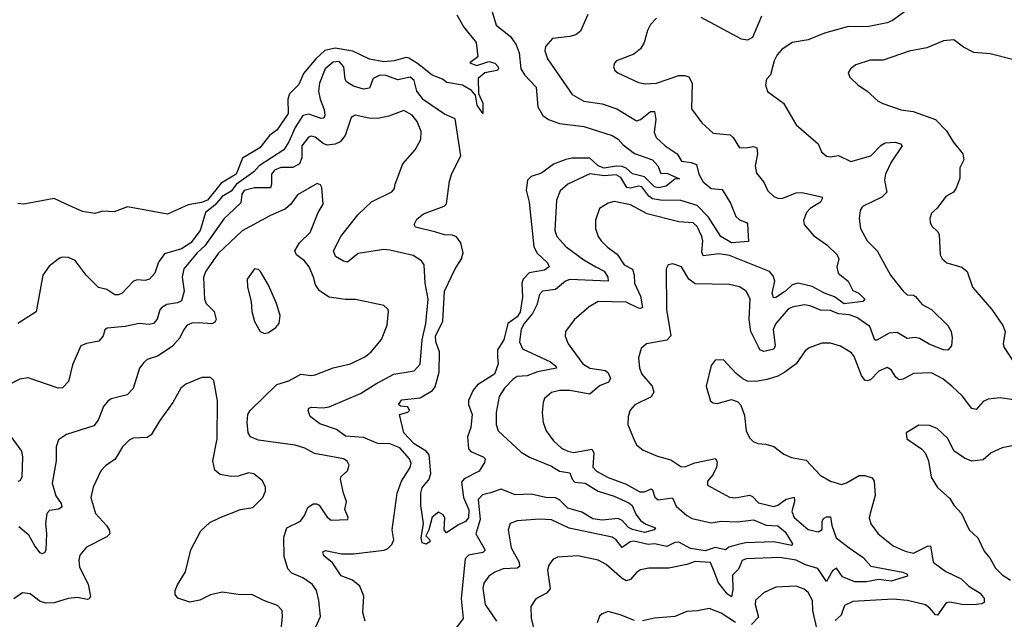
# Model space of a CAD drawing. Extents: x 2133461 to 2293071, y 753526 to 916327.
# Tile 43 of 256: x 2229234 to 2234105, y 790352 to 793319. Entities that reach past the tile are written whole.
import ezdxf

# ---------------------------------------------------------------- set-up
doc = ezdxf.new("R2010")
doc.units = 0

msp = doc.modelspace()

# ---------------------------------------------------------------- linework, layer by layer
at = {"layer": '0CON10XD'}
for points in [[(2231558.8, 793401.2), (2231591.8, 793291.8), (2231662.5, 793235), (2231690.7, 793195), (2231704.7, 793154.7), (2231712.8, 793075), (2231731.5, 793045), (2231789.3, 792985), (2231797.6, 792887.6), (2231821.8, 792845), (2231850, 792825), (2231904.3, 792804.3), (2232025, 792790.3), (2232165, 792745.8), (2232195, 792727.3), (2232219.8, 792699.8), (2232275, 792656), (2232364.5, 792625), (2232391.5, 792595), (2232405, 792557.5), (2232435, 792560), (2232498.3, 792531.7), (2232475, 792530), (2232431.9, 792495), (2232394, 792486), (2232375, 792491.2), (2232325, 792540.6), (2232285, 792550.6), (2232265, 792556.5), (2232234.2, 792584.2), (2232215, 792592.9), (2232185, 792594.1), (2232125, 792584.3), (2232095, 792595.4), (2232055, 792632.6), (2231965, 792632.6), (2231935, 792627.5), (2231875, 792603.5), (2231815, 792558.5), (2231765, 792541.9), (2231746, 792525), (2231739.7, 792475), (2231754.8, 792415), (2231777.8, 792195), (2231793.1, 792163.1), (2231844.4, 792115), (2231853.1, 792095), (2231830.6, 792079.4), (2231755, 792065.6), (2231725.2, 792035), (2231718.3, 792015), (2231721.4, 791945), (2231709.1, 791870.9), (2231695, 791848.4), (2231649.3, 791815), (2231628.6, 791735), (2231598.3, 791685), (2231597.8, 791647.8), (2231600.5, 791615), (2231582.9, 791565), (2231498.7, 791511.3), (2231477.5, 791485), (2231454.3, 791435), (2231454.4, 791415), (2231472.5, 791365), (2231465, 791300), (2231449.5, 791255), (2231454.4, 791195), (2231465, 791182.5), (2231526.2, 791155), (2231536, 791145), (2231532.7, 791127.3), (2231507.5, 791085), (2231433.3, 791046.7), (2231420.3, 791029.7), (2231429.7, 790955), (2231456.1, 790893.9), (2231455, 790853.8), (2231438.8, 790835), (2231401.8, 790818.2), (2231345, 790780), (2231333.3, 790795), (2231337.5, 790855), (2231329.3, 790869.3), (2231305, 790882.5), (2231275, 790857.5), (2231258, 790795), (2231242.5, 790765), (2231262.5, 790745), (2231262.5, 790735), (2231245, 790724), (2231225, 790730), (2231220, 790755), (2231232, 790825), (2231218.8, 790915), (2231218, 790975), (2231225, 791002.5), (2231235, 791015.6), (2231257.5, 791042.5), (2231267.5, 791072.5), (2231260.4, 791165), (2231244.1, 791184.1), (2231185, 791219.7), (2231135, 791273.8), (2231113.3, 791365), (2231153.6, 791376.4), (2231162.5, 791385), (2231153.6, 791403.6), (2231117, 791407), (2231107.5, 791415), (2231125, 791437.5), (2231215, 791446.8), (2231276.3, 791483.7), (2231288.5, 791501.5), (2231308.8, 791575), (2231310.8, 791675), (2231291.8, 791725), (2231290.7, 791755), (2231327, 791825), (2231335.8, 791975.8), (2231388.7, 792085), (2231419.7, 792135), (2231427.2, 792165), (2231416.2, 792215), (2231395, 792243.8), (2231375, 792252.8), (2231335, 792254.7), (2231293.1, 792266.9), (2231192.5, 792292.5), (2231185.6, 792305.6), (2231198.1, 792331.9), (2231231.6, 792358.4), (2231334.5, 792395.5), (2231345, 792406.7), (2231359.8, 792520.2), (2231372.2, 792557.8), (2231415.7, 792645), (2231387.6, 792827.6), (2231335, 792850.4), (2231232.3, 792922.3), (2231198.3, 792965), (2231185, 793018.1), (2231165, 793034.6), (2231105, 793021.6), (2231045, 793042.6), (2231015, 793044), (2230983.1, 793026.9), (2230965, 792980), (2230935.5, 792974.5), (2230885, 792990.3), (2230851.3, 793011.3), (2230844.3, 793025), (2230837.8, 793085), (2230815, 793111.1), (2230785, 793108.1), (2230745, 793075.3), (2230717.8, 793005), (2230711.7, 792965), (2230720, 792925), (2230740.3, 792875), (2230743.8, 792846.2), (2230738.1, 792831.9), (2230725, 792830.4), (2230665, 792851.3), (2230635, 792845.3), (2230596.7, 792785), (2230565, 792714.6), (2230540, 792675), (2230418.5, 792595), (2230392.4, 792565), (2230306.4, 792505), (2230279.6, 792470.4), (2230235, 792443.9), (2230198.6, 792401.4), (2230153.5, 792365), (2230126.3, 792275), (2230081, 792215), (2230035, 792185.2), (2229950.5, 792159.5), (2229921.1, 792118.9), (2229901.9, 792065), (2229875.8, 792035), (2229855, 792027.8), (2229815, 792031.1), (2229796.2, 792025), (2229740, 791965), (2229723, 791957), (2229705, 791957.1), (2229665, 791982.9), (2229623.8, 791993.8), (2229563.1, 792055), (2229507.4, 792127.4), (2229475, 792141.4), (2229445, 792144.2), (2229430.9, 792139.1), (2229380.2, 792099.8), (2229348.1, 792055), (2229315, 791873.3), (2229225, 791815.8)], [(2233675, 793404), (2233552, 793315), (2233525, 793302.5), (2233426.1, 793283.9), (2233335, 793285.6), (2233215, 793251.4), (2233135, 793219.4), (2233055, 793205.7), (2233005, 793171.1), (2232981.5, 793145), (2232966.9, 793115), (2232948.8, 793045), (2232928.8, 793025), (2232923.9, 792996.1), (2232932.7, 792962.7), (2233012.5, 792905), (2233075, 792798.8), (2233183.9, 792703.9), (2233200, 792665), (2233225, 792643.8), (2233245, 792639.2), (2233285, 792646.7), (2233345, 792616.4), (2233444.4, 792645), (2233495, 792697.1), (2233515, 792708.5), (2233565, 792712.7), (2233591.2, 792705), (2233600, 792695), (2233545, 792612.9), (2233517.3, 792555), (2233512.2, 792525), (2233523.1, 792465), (2233499.1, 792440.9), (2233404, 792395), (2233392.5, 792375), (2233387.1, 792335), (2233393.3, 792285), (2233426.7, 792225), (2233475.4, 792175), (2233542.2, 792055), (2233604.5, 791975), (2233625, 791956.9), (2233655, 791955.6), (2233665, 791949.2), (2233699.2, 791909.2), (2233745, 791884.3), (2233825, 791805.8), (2233842.9, 791775), (2233847.8, 791745), (2233844.4, 791705), (2233825, 791684.2), (2233805, 791685.4), (2233733.1, 791713.1), (2233685, 791741.4), (2233664.7, 791745.3), (2233625, 791740.9), (2233575, 791770.9), (2233535, 791767.5), (2233475, 791733.5), (2233465, 791733.1), (2233440.2, 791800.2), (2233375, 791845.4), (2233337.4, 791857.4), (2233285, 791863.5), (2233245, 791880.3), (2233195, 791881.4), (2233145, 791902.5), (2233115, 791907.5), (2233055, 791895.5), (2233035, 791885.5), (2232974.1, 791815), (2232960.8, 791785), (2232972.2, 791705), (2232965, 791687.8), (2232915, 791676.1), (2232895.6, 791685), (2232889.2, 791699.2), (2232851.1, 791775), (2232842.4, 791835), (2232846.9, 791936.9), (2232827.1, 791975), (2232795, 791996.5), (2232745, 792008.5), (2232575, 792011.4), (2232544.6, 792034.6), (2232508.8, 792095), (2232465, 792111.2), (2232442.5, 792105), (2232432.5, 792085), (2232433.5, 791885), (2232455.4, 791755), (2232435, 791732.7), (2232334.5, 791715.5), (2232309.2, 791690.8), (2232295.8, 791645), (2232300, 791595), (2232311.9, 791565), (2232362.9, 791505), (2232370.8, 791475), (2232357.4, 791452.6), (2232276.8, 791413.2), (2232253.2, 791386.8), (2232244.2, 791355), (2232242.9, 791315), (2232272.2, 791242.2), (2232286, 791215), (2232317.9, 791187.9), (2232388.7, 791158.7), (2232455, 791141.1), (2232505, 791107.8), (2232525, 791106.9), (2232573.3, 791126.7), (2232676.7, 791146.7), (2232685, 791130), (2232680.8, 791105), (2232662.9, 791067.1), (2232636, 791035), (2232635.9, 791015.9), (2232745, 790955.7), (2232775, 790952.2), (2232845, 790966.5), (2232859.5, 790959.5), (2232888.4, 790928.4), (2232965, 790910), (2232985, 790916.9), (2233025, 790946.7), (2233065, 790956.7), (2233067.5, 790935), (2233053.1, 790885), (2233064.7, 790854.7), (2233135, 790796.4), (2233184.7, 790784.7), (2233204.7, 790795.3), (2233203.5, 790835), (2233210, 790850), (2233225, 790859.3), (2233245, 790858.6), (2233251.9, 790815), (2233272.8, 790755), (2233337.6, 790705), (2233407.1, 790657.1), (2233444.2, 790614.2), (2233603.3, 790585), (2233624, 790575), (2233625.6, 790564.4), (2233545, 790540.7), (2233485, 790547.8), (2233422.8, 790537.2), (2233365, 790537.5), (2233305, 790561), (2233275, 790604.3), (2233255, 790592.2), (2233225, 790538.8), (2233183, 790603), (2233121.6, 790621.6), (2233075, 790644.3), (2232995, 790657), (2232828.5, 790651.5), (2232807.9, 790642.1), (2232790.2, 790599.8), (2232759.9, 790570.1), (2232762.5, 790497.5), (2232755, 790462.9), (2232735, 790475.4), (2232691.6, 790531.6), (2232668.8, 790588.8), (2232652.2, 790632.2), (2232575, 790637.1), (2232535, 790622.3), (2232445, 790605.4), (2232345.6, 790604.4), (2232305, 790596.9), (2232285, 790583.1), (2232255, 790547.8), (2232235, 790542.1), (2232215, 790553.1), (2232135, 790623.6), (2232095, 790644.5), (2231995, 790665.4), (2231895, 790659.4), (2231872.1, 790647.9), (2231851.1, 790618.9), (2231844.4, 790595), (2231858.1, 790501.9), (2231839.5, 790480.5), (2231787.2, 790452.8), (2231762.9, 790415), (2231764.2, 790355.8), (2231792.2, 790245)], [(2231396.7, 793343.3), (2231431.9, 793281.9), (2231492.5, 793205), (2231500, 793135), (2231460, 793105), (2231495, 793092.5), (2231555, 793111.2), (2231585, 793103.3), (2231601.2, 793085), (2231603.3, 793075), (2231595, 793066.7), (2231534.3, 793055.7), (2231502.2, 793027.8), (2231504.2, 792954.2), (2231525.5, 792905), (2231525, 792853.8), (2231497.8, 792895), (2231488.6, 792945), (2231468.6, 792968.6), (2231425, 792993.8), (2231347.2, 793007.2), (2231325, 793023.8), (2231275, 793044.4), (2231202.6, 793102.6), (2231159, 793129), (2231145, 793130.9), (2231086.7, 793115), (2231035, 793109.5), (2230965, 793123.8), (2230882.7, 793162.7), (2230795, 793177.9), (2230743.3, 793166.7), (2230699.6, 793125), (2230638, 793052), (2230615, 792997.5), (2230567.9, 792952.1), (2230560.4, 792925), (2230561.9, 792855), (2230506.8, 792773.2), (2230469.2, 792745), (2230422.5, 792685), (2230336.5, 792633.5), (2230305.2, 792555), (2230230.5, 792509.5), (2230162.6, 792425), (2230133.8, 792413.8), (2230068, 792402), (2229965, 792355.5), (2229767.5, 792392.5), (2229701.9, 792368.1), (2229645, 792371.4), (2229605, 792360), (2229545, 792370), (2229464.3, 792405.7), (2229405, 792434.4), (2229255, 792406.5), (2229225, 792409.4)], [(2232045, 793344), (2232007.6, 793262.4), (2231985, 793243.5), (2231955, 793235.5), (2231870, 793225), (2231834.5, 793185.5), (2231832.5, 793165), (2231845.8, 793125), (2231967.8, 792947.8), (2232024.7, 792914.7), (2232115, 792902.8), (2232188.3, 792878.3), (2232285, 792818.2), (2232305, 792824.6), (2232355, 792863.8), (2232373.7, 792863.7), (2232381.7, 792825), (2232372, 792762), (2232382.7, 792735), (2232427.7, 792695), (2232486.1, 792655), (2232508.5, 792618.5), (2232555, 792612.5), (2232581.4, 792601.4), (2232593.5, 792555), (2232615, 792516.2), (2232655, 792483.3), (2232708.9, 792478.9), (2232750.9, 792410.9), (2232776.7, 792345), (2232795, 792327.8), (2232830, 792315), (2232835, 792307.5), (2232838.8, 792221.2), (2232755, 792214.4), (2232702, 792245), (2232641.3, 792341.3), (2232585, 792398.5), (2232505, 792423.9), (2232404.8, 792425.2), (2232365, 792432.5), (2232345.7, 792445.7), (2232311.5, 792491.5), (2232295, 792494.5), (2232255, 792484.3), (2232237.5, 792487.5), (2232207.1, 792537.1), (2232185, 792551.4), (2232125, 792545.8), (2232054.8, 792555.2), (2231945.3, 792504.7), (2231908.3, 792471.7), (2231890, 792425), (2231882.1, 792275), (2231891.9, 792245), (2231937.3, 792195), (2232025, 792129.8), (2232084.9, 792094.9), (2232124.7, 792074.7), (2232143.5, 792045), (2232145.4, 792024.6), (2231955, 792032.4), (2231933.6, 792025), (2231885, 791982.9), (2231820, 791975), (2231805, 791958), (2231792.4, 791907.6), (2231771.4, 791865), (2231730.2, 791815), (2231715, 791787.1), (2231707.2, 791725), (2231720.7, 791690.7), (2231859.4, 791625), (2231885.6, 791605), (2231888.8, 791595), (2231795, 791576.7), (2231745, 791557), (2231695, 791552.6), (2231675, 791540), (2231631.8, 791495), (2231605.4, 791454.6), (2231590.8, 791375), (2231590.9, 791315), (2231600.4, 791285), (2231715, 791178.4), (2231756.4, 791153.6), (2231865, 791109.7), (2231905, 791084.2), (2231955, 791076.8), (2231967.6, 791045), (2231980.5, 791030.5), (2232031.5, 791025), (2232095, 790985.5), (2232175, 790961.3), (2232247.8, 790927.8), (2232263.2, 790915), (2232282, 790872), (2232305, 790841.2), (2232332.2, 790822.2), (2232380, 790805), (2232373.3, 790795), (2232325, 790781.2), (2232265, 790796.1), (2232245, 790805.3), (2232215, 790840), (2232195, 790850.9), (2232115, 790841.5), (2232068.9, 790848.9), (2232015, 790882.1), (2231945, 790900.9), (2231905, 790943.3), (2231885, 790951.9), (2231836.7, 790955), (2231765, 790971.4), (2231685, 790967.8), (2231615, 790996.2), (2231562.7, 790977.3)], [(2232385, 793325.6), (2232354.7, 793295.3), (2232340, 793265), (2232323.6, 793205), (2232305, 793174.4), (2232271.7, 793148.3), (2232186.2, 793115), (2232175.8, 793104.2), (2232171.2, 793085), (2232177.7, 793067.7), (2232193.3, 793055), (2232295, 793007.8), (2232328.7, 793001.3), (2232385, 793004.5), (2232495, 793043.1), (2232525, 793042.9), (2232545, 793035.5), (2232561.1, 793005), (2232557.5, 792877.5), (2232608, 792808), (2232665, 792756.9), (2232748.5, 792748.5), (2232764, 792735), (2232794.4, 792684.4), (2232834.5, 792685.5), (2232865, 792691.9), (2232880.8, 792685), (2232883.6, 792655), (2232872.7, 792595), (2232879.7, 792559.7), (2232915.4, 792515.4), (2232935, 792472.5), (2232965, 792444.5), (2232984.7, 792434.7), (2233005, 792433.9), (2233075, 792461.2), (2233104.1, 792464.1), (2233201.4, 792441.4), (2233206, 792435), (2233195.6, 792415), (2233145, 792383.6), (2233126.4, 792365), (2233112.2, 792325), (2233114.3, 792305), (2233161.2, 792251.2), (2233227.5, 792205), (2233278.6, 792155), (2233286.9, 792135), (2233275.8, 792094.2), (2233282.9, 792065), (2233332, 792025), (2233355, 791978.1), (2233385.8, 791965.8), (2233415.6, 791935), (2233405.2, 791924.8), (2233313.4, 791913.4), (2233265, 791947.1), (2233215, 791964.8), (2233155, 791998.5), (2233085, 792015.2), (2233055, 792007.1), (2233022.5, 791975), (2232975, 791944.6), (2232962.8, 791942.8), (2232956.4, 791965), (2232969.7, 792025), (2232960.9, 792050.9), (2232942.9, 792072.9), (2232745, 792151), (2232695, 792159.5), (2232615, 792149.6), (2232607.9, 792167.9), (2232613, 792225), (2232609.2, 792245), (2232585, 792294.6), (2232565, 792312.8), (2232495, 792318.4), (2232338.2, 792358.2), (2232255, 792402.3), (2232175, 792418.2), (2232145, 792410.6), (2232102.9, 792385), (2232082.6, 792327.4), (2232082.2, 792285), (2232096.1, 792246.1), (2232110.6, 792225), (2232142.4, 792192.4), (2232189.1, 792159.1), (2232224.6, 792105), (2232265, 792083.5), (2232274.1, 792055), (2232275.3, 792015), (2232305, 791950.6), (2232315, 791894.4), (2232305, 791888.8), (2232295, 791891.6), (2232235, 791921.6), (2232095, 791923.6), (2232051.7, 791898.3), (2231976.4, 791833.6), (2231934.2, 791775), (2231933.2, 791753.2), (2231947.5, 791715), (2232020.5, 791615), (2232055, 791594.7), (2232132.1, 791582.1), (2232145, 791570.6), (2232157.2, 791542.8), (2232147.1, 791525), (2232102.8, 791507.2), (2232055, 791465.9), (2231955, 791483.4), (2231905, 791483.8), (2231865, 791474.4), (2231830.8, 791445), (2231822.9, 791425), (2231818.6, 791375), (2231824.4, 791325), (2231838.1, 791285), (2231874.1, 791234.1), (2231915, 791197.9), (2231945, 791183.1)], [(2232903.6, 793336.4), (2232859.7, 793230.3), (2232835, 793216.9), (2232805, 793222.5), (2232605, 793328.9)], [(2234145, 793122), (2234035, 793150), (2233955, 793156.7), (2233903.3, 793183.3), (2233855, 793218.8), (2233805, 793213.8), (2233721.3, 793178.7), (2233635, 793163.5), (2233505, 793118.6), (2233442, 793118), (2233371.2, 793095), (2233343.8, 793075), (2233333.3, 793055), (2233341.2, 793035), (2233381.2, 792995), (2233425, 792966), (2233481.2, 792915), (2233503.4, 792903.4), (2233595, 792872.2), (2233654.5, 792864.5), (2233764.6, 792824.6), (2233819.4, 792769.4), (2233852.5, 792715), (2233900, 792655), (2233904.2, 792625), (2233885.7, 792585), (2233884.4, 792535), (2233867.5, 792485), (2233854.4, 792465.6), (2233815.7, 792444.3), (2233773.4, 792386.6), (2233745, 792360.8), (2233737.3, 792335), (2233738.9, 792315), (2233746.4, 792296.4), (2233775, 792271.2), (2233782.5, 792255), (2233787.5, 792155), (2233797.5, 792135), (2233820, 792115), (2233894.3, 792094.3), (2233921.9, 792071.9), (2233947.5, 791995), (2234042.9, 791885), (2234097.1, 791805), (2234110, 791775), (2234099.2, 791715), (2234103.8, 791696.2), (2234150.8, 791625)], [(2230942.3, 790342.3), (2230931.2, 790385), (2230935.9, 790465.9), (2230916.7, 790515), (2230880, 790545), (2230825, 790567.5), (2230780.9, 790630.9), (2230739.2, 790665), (2230733.8, 790685), (2230747.5, 790692.5), (2230826, 790676), (2230885, 790676.2), (2231036.5, 790693.5), (2231055, 790701.5), (2231075, 790722.2), (2231084, 790745), (2231077.3, 790795), (2231101.2, 790975), (2231122.9, 791035), (2231165, 791102), (2231170.9, 791125), (2231161.8, 791145), (2231115, 791200.9), (2231065, 791219.4), (2231005, 791221.9), (2230935, 791250.6), (2230845, 791257.9), (2230801.3, 791291.3), (2230718.7, 791318.7), (2230671.5, 791355), (2230660.8, 791385), (2230664.2, 791395.8), (2230678.1, 791401.9), (2230735, 791397.3), (2230765, 791403.1), (2230920.6, 791469.4), (2230995, 791516.4), (2231085, 791564.7), (2231185, 791580.6), (2231215.4, 791614.6), (2231225.3, 791735.3), (2231243.3, 791815), (2231255.3, 791935), (2231240.4, 792015), (2231234.3, 792105), (2231222, 792125), (2231181.2, 792151.2), (2231065, 792178.2), (2231035, 792181.2), (2230907.6, 792162.4), (2230855, 792119.4), (2230835, 792123.1), (2230796.6, 792146.6), (2230786.9, 792175), (2230822.7, 792245), (2230906.4, 792353.6), (2230975, 792417.5), (2231075, 792467.1), (2231087.3, 792482.7), (2231091.9, 792505), (2231129.2, 792605), (2231190.8, 792675), (2231218.6, 792725), (2231219.2, 792765), (2231199.4, 792815), (2231175, 792845.6), (2231135, 792868.6), (2231059.4, 792840.6), (2231005, 792829.5), (2230960.8, 792830.8), (2230893.9, 792846.1), (2230874.5, 792835), (2230844.4, 792745.6), (2230820, 792715), (2230795, 792702), (2230755, 792698.3), (2230735, 792705.9), (2230695, 792737.5), (2230675, 792741.9), (2230662.8, 792737.2), (2230628.9, 792695), (2230629.5, 792635), (2230617.3, 792605), (2230585, 792588), (2230525, 792587.4), (2230495, 792574.2), (2230479, 792555), (2230480.2, 792505), (2230474.2, 792485.8), (2230395, 792486.9), (2230345, 792472.8), (2230332.5, 792455), (2230328.2, 792411.8), (2230266.1, 792355), (2230245.5, 792334.5), (2230149.8, 792200.2), (2230111, 792165), (2230045.8, 792085), (2230038.3, 792045), (2230047.1, 791975), (2230035, 791927.5), (2230015, 791917.7), (2229961.2, 791908.8), (2229936.5, 791895), (2229927.2, 791882.8), (2229913.4, 791836.6), (2229895, 791815.6), (2229875, 791810.8), (2229825, 791815.8), (2229755, 791800), (2229667.1, 791792.9), (2229655.7, 791784.3), (2229647.1, 791755), (2229625, 791728.6), (2229565, 791717.1), (2229536.2, 791705), (2229495, 791611.2), (2229475, 791528), (2229445, 791497.1), (2229424.2, 791495.8), (2229275, 791546.9), (2229235, 791540.6), (2229158.5, 791501.5)], [(2230698.5, 790315), (2230721.8, 790365), (2230714.2, 790445), (2230702.4, 790495), (2230683.1, 790523.1), (2230635, 790557.5), (2230579.6, 790579.6), (2230560.6, 790600.6), (2230542.9, 790662.9), (2230541.2, 790758.8), (2230556.1, 790803.9), (2230623.4, 790836.6), (2230643.4, 790865), (2230659.5, 790905), (2230685, 790923), (2230703, 790923), (2230715.9, 790915.9), (2230755, 790856.9), (2230775, 790841.9), (2230857.5, 790845), (2230858.8, 790855), (2230842, 790895), (2230851.2, 790935), (2230835.8, 790975.8), (2230821.1, 791045), (2230825, 791058), (2230855, 791086), (2230863.6, 791115), (2230854.1, 791134.1), (2230835.7, 791145.7), (2230692.3, 791172.3), (2230645, 791197.7), (2230596.9, 791213.1), (2230415, 791238.2), (2230375, 791254.4), (2230364.6, 791275), (2230359.2, 791325), (2230362.9, 791365), (2230374.7, 791385.3), (2230506.6, 791513.4), (2230565, 791531.4), (2230625, 791565.4), (2230675, 791558.1), (2230695, 791561.9), (2230785, 791595.6), (2230870, 791615), (2230945, 791651.4), (2230972.9, 791675), (2231024.5, 791735.5), (2231052.2, 791807.8), (2231058, 791875), (2231055, 791886.7), (2231035, 791903.8), (2230895, 791934.4), (2230843.7, 791933.7), (2230765, 791945.5), (2230716.4, 791976.4), (2230696.5, 792006.5), (2230687.9, 792045), (2230665.2, 792095.2), (2230643.6, 792125), (2230603.6, 792155), (2230595.5, 792175), (2230618.2, 792215), (2230671.5, 792265), (2230710.6, 792365), (2230735.6, 792405), (2230728.3, 792488.3), (2230721.7, 792501.7), (2230705, 792508.8), (2230607.6, 792452.4), (2230574.5, 792405), (2230548.1, 792381.9), (2230471.7, 792348.3), (2230335, 792274), (2230215, 792161.5), (2230153.9, 792075), (2230142.9, 792045), (2230147.8, 791935), (2230156.6, 791915), (2230196.1, 791875), (2230205.3, 791834.7), (2230198.7, 791821.3), (2230185, 791814), (2230119.2, 791819.2), (2230085, 791817.6), (2230062.3, 791807.7), (2230045, 791785.7), (2230025.8, 791744.2), (2229988.1, 791701.9), (2229915, 791654.5), (2229865, 791637.5), (2229847.4, 791622.6), (2229826.3, 791593.7), (2229795.8, 791494.2), (2229765, 791462.2), (2229686.8, 791443.2), (2229669.1, 791430.9), (2229649.2, 791405), (2229622.2, 791337.8), (2229601.1, 791308.9), (2229465, 791265.8), (2229425, 791240), (2229414.3, 791205.7), (2229413.6, 791136.4), (2229394.6, 791025), (2229412.4, 790962.4), (2229439.5, 790925), (2229442.9, 790907.1), (2229425, 790896.9), (2229380.4, 790889.6), (2229368.5, 790875), (2229362.1, 790825), (2229366.8, 790775), (2229363.1, 790695), (2229358.2, 790681.8), (2229345, 790675.8), (2229335, 790680), (2229308.8, 790715), (2229278.5, 790768.5), (2229228.9, 790808.9)], [(2230445, 791766.2), (2230465, 791771.2), (2230501.2, 791795), (2230518, 791815), (2230522.5, 791855), (2230504.3, 791915), (2230464.2, 792005), (2230425, 792073.3), (2230415, 792083.3), (2230395, 792086.2), (2230358.8, 792035), (2230360, 791995), (2230378.9, 791925), (2230381.9, 791875), (2230395.7, 791825.7), (2230423.3, 791775), (2230445, 791766.2)], [(2234164.1, 791435.9), (2234085, 791446.9), (2234025, 791441.5), (2234001.2, 791428.8), (2233965, 791390), (2233945, 791394.2), (2233896.7, 791456.7), (2233845.3, 791505.3), (2233800.9, 791540.9), (2233745, 791570.6), (2233655, 791567.5), (2233605, 791539.6), (2233585, 791536.4), (2233569.1, 791549.1), (2233545, 791586), (2233525, 791597.1), (2233485, 791579.5), (2233442.7, 791537.3), (2233425, 791531.5), (2233415.3, 791535.3), (2233397.7, 791557.7), (2233361.9, 791651.9), (2233349.6, 791669.6), (2233295, 791703.5), (2233245, 791718.5), (2233201.8, 791718.2), (2233138.8, 791695), (2233120.6, 791679.4), (2233075.6, 791615), (2233020, 791575), (2232985, 791554.4), (2232931.1, 791538.9), (2232875, 791527.8), (2232835, 791529.4), (2232811.1, 791541.1), (2232778.7, 791568.7), (2232715.8, 791635.8), (2232675, 791633.3), (2232655, 791607.5), (2232630.8, 791505), (2232651.7, 791431.7), (2232665, 791422.5), (2232685, 791420), (2232755, 791440), (2232787.3, 791427.3), (2232801.2, 791411.2), (2232819.7, 791359.7), (2232828, 791285), (2232845, 791250), (2232862.1, 791232.1), (2232885, 791222), (2232925, 791218.8), (2232965, 791206.2), (2233015, 791169.2), (2233052.9, 791152.9), (2233125, 791138.8), (2233194.6, 791064.6), (2233245, 791035.8), (2233298.8, 791018.8), (2233325, 791026.9), (2233387, 791063), (2233415, 791064), (2233451.8, 791051.8), (2233461.1, 791035), (2233465.4, 790964.6), (2233440.6, 790875), (2233437, 790853), (2233445, 790824), (2233480.8, 790775), (2233554.7, 790714.7), (2233615, 790688.8), (2233655, 790679.5), (2233725, 790713.1), (2233740, 790715), (2233753.8, 790635), (2233815, 790588.4), (2233891.9, 790551.9), (2233929.4, 790515), (2233985, 790480.4), (2234004.6, 790455), (2234005.6, 790435), (2233992.6, 790427.4), (2233955, 790422.9), (2233895, 790424.3), (2233835, 790435.9), (2233816.8, 790433.2), (2233775, 790371.4), (2233765, 790374.4), (2233737.2, 790407.2), (2233715, 790422.8), (2233626.7, 790445), (2233555, 790450.5), (2233355, 790440.4), (2233315, 790420), (2233297.5, 790372.5), (2233267.9, 790345)], [(2230523.2, 790255), (2230534.3, 790364.3), (2230532, 790395), (2230509.7, 790419.7), (2230445, 790442.9), (2230385, 790473.5), (2230315, 790474.6), (2230235, 790486.2), (2230177.7, 790472.3), (2230125, 790446.4), (2230075, 790436.7), (2230015.6, 790455.6), (2230002.2, 790475), (2230003.5, 790495), (2230015, 790522), (2230053.4, 790586.6), (2230081.1, 790695), (2230130.3, 790789.7), (2230175, 790830.5), (2230225, 790855.6), (2230325.5, 790894.5), (2230386.7, 790905), (2230436, 790955), (2230450, 790985), (2230450, 791005), (2230435, 791036.2), (2230391.7, 791071.7), (2230365, 791075.7), (2230315, 791059.2), (2230282.3, 791057.7), (2230225, 791068.1), (2230200, 791090), (2230188.9, 791135), (2230211.1, 791245), (2230212.5, 791432.5), (2230193.9, 791533.9), (2230178.3, 791548.3), (2230135, 791548), (2230055, 791515.7), (2230030.8, 791495), (2229991.4, 791425), (2229926.9, 791335), (2229885, 791264.2), (2229865, 791251.9), (2229795, 791247.8), (2229775, 791238.6), (2229742.2, 791205), (2229706.7, 791143.3), (2229658.9, 791111.1), (2229635, 791086), (2229596.7, 791005), (2229585.8, 790954.2), (2229608.1, 790875), (2229663.5, 790815), (2229676.4, 790795), (2229679.4, 790775), (2229665, 790760), (2229565, 790709.2), (2229530.7, 790669.3), (2229525.6, 790645), (2229528.9, 790608.9), (2229571.8, 790525), (2229584.3, 790465), (2229577.6, 790452.4), (2229569.7, 790450.3), (2229519.6, 790459.6), (2229473.3, 790455), (2229405, 790432.5), (2229365, 790432.3), (2229335, 790440.5), (2229285, 790477.1), (2229247.3, 790482.7), (2229205, 790452.2)], [(2234225, 791226.9), (2234095, 791200), (2234040, 791175), (2233999.8, 791140.2), (2233945, 791134.4), (2233908.5, 791148.5), (2233856, 791185), (2233825, 791246), (2233773.3, 791295), (2233735, 791310), (2233682.5, 791312.5), (2233620, 791275), (2233623.3, 791245), (2233695.6, 791195.6), (2233714, 791175), (2233730, 791135), (2233742.5, 791055), (2233774.4, 791004.4), (2233835, 790950), (2233855.9, 790915.9), (2233894, 790875), (2233932, 790795), (2233974.5, 790754.5), (2234005, 790688.8), (2234035, 790652), (2234061.4, 790605), (2234095, 790571.9), (2234135, 790545.6)], [(2229177.3, 791275), (2229243, 791183), (2229248.4, 791155), (2229244.2, 791055), (2229235, 791036.9), (2229225, 791034.3)], [(2231945, 791183.1), (2231975, 791177.1), (2232065, 791193.6), (2232074.1, 791175), (2232068.5, 791105), (2232088.1, 791085), (2232145, 791054.1), (2232235, 791020.3), (2232301.6, 790981.6), (2232325, 790981.9), (2232357.4, 790997.4), (2232365, 790992), (2232375.6, 790955.6), (2232393.1, 790943.1), (2232463, 790953), (2232481.7, 790911.7), (2232535.1, 790865.1), (2232561, 790851), (2232655, 790829.7), (2232705, 790837.6), (2232785, 790833.7), (2232865, 790844.5), (2232927.4, 790817.4), (2232985, 790813.5), (2233021, 790785), (2233057.1, 790725), (2233053.6, 790716.4), (2232965, 790735.7), (2232825, 790730.6), (2232787.8, 790722.2), (2232742.2, 790707.8), (2232725, 790694.6), (2232675, 790706.8), (2232625, 790689.9), (2232551.9, 790701.9), (2232495, 790732.7), (2232475, 790731.6), (2232435, 790712.2), (2232375.2, 790724.8), (2232342.5, 790722.5), (2232271.5, 790738.5), (2232253.6, 790735), (2232215, 790706.5), (2232185.1, 790745.1), (2232165, 790757.6), (2231952.7, 790802.7), (2231865, 790843.4), (2231805, 790846.9), (2231695, 790839.4), (2231660.8, 790825), (2231650, 790795), (2231664.5, 790705.5), (2231705.3, 790635), (2231707.3, 790612.7), (2231695.3, 790604.7), (2231625, 790600.9), (2231584.7, 790585.3), (2231554.6, 790565.4), (2231530.8, 790530.8), (2231524.6, 790505), (2231536.2, 790425), (2231592.6, 790342.6)], [(2231562.7, 790977.3), (2231522.7, 790967.3), (2231502.5, 790945), (2231511.5, 790845), (2231490.6, 790775), (2231536, 790694), (2231525, 790681.8), (2231455, 790669.3), (2231438.4, 790651.6), (2231417.5, 790455), (2231427.1, 790355), (2231390.3, 790305)], [(2233175.2, 790315), (2233158.3, 790395), (2233155.8, 790445), (2233135, 790484.4), (2233115, 790500.5), (2233075, 790515.5), (2232975, 790510.6), (2232916.2, 790485), (2232873.5, 790446.5), (2232872.7, 790425), (2232888.3, 790361.7), (2232855, 790325.5)], [(2232275, 790345.8), (2232205, 790374.2), (2232145, 790390), (2232115, 790378.8), (2232102.7, 790367.3), (2232091.2, 790335)], [(2232775, 790335.3), (2232705, 790382.5), (2232645.6, 790405.6), (2232587, 790393), (2232535, 790391.1), (2232475, 790365.7), (2232375, 790357.5), (2232315, 790344)]]:
    msp.add_lwpolyline(points, dxfattribs=at)

doc.saveas('drawing.dxf')
